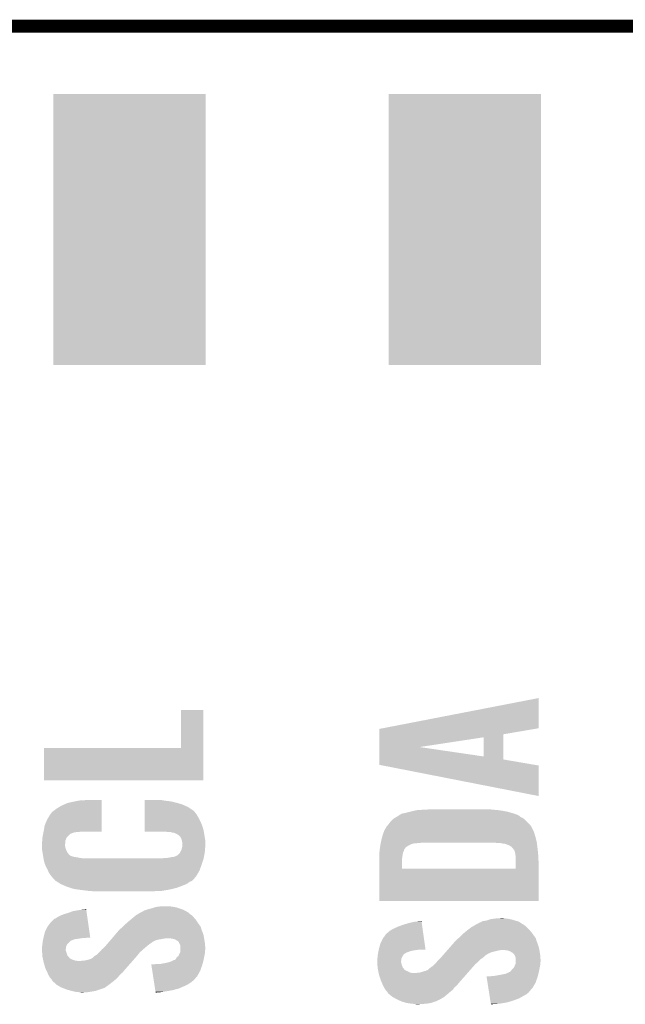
# Model space of a CAD drawing. Extents: x -52 to 48, y -3 to 57.
# Tile 49 of 96: x -10.1 to -5.51, y 49.71 to 57.16. Entities that reach past the tile are written whole.
import ezdxf

# ---------------------------------------------------------------- set-up
doc = ezdxf.new("R2010")
doc.units = 0
doc.layers.get('0').update_dxf_attribs({"linetype": 'CONTINUOUS'})
for name, color, linetype in [('CLICK_SHIELD_FOR_RED_PITAYA_008', 9, 'CONTINUOUS'), ('CLICK_SHIELD_FOR_RED_PITAYA_010', 11, 'CONTINUOUS'), ('CLICK_SHIELD_FOR_RED_PITAYA_012', 8, 'CONTINUOUS')]:
    doc.layers.add(name, color=color, linetype=linetype)

# ---------------------------------------------------------------- blocks, each defined once
blk = doc.blocks.new('RECTANGLE_202')
blk.add_solid([(0.57658, 1.02616), (0.57658, -1.02616), (-0.57658, 1.02616), (-0.57658, -1.02616)])

msp = doc.modelspace()

# ---------------------------------------------------------------- linework, layer by layer
at = {"layer": 'CLICK_SHIELD_FOR_RED_PITAYA_008', "const_width": 0.09906}
msp.add_lwpolyline([(-42.55516, 57.1119), (4.45008, 57.1119)], dxfattribs=at)
at = {"layer": 'CLICK_SHIELD_FOR_RED_PITAYA_010'}
for points in [[(-7.352482, 51.795676), (-6.1722, 52.024244), (-6.172228, 51.795676), (-6.1722, 52.024244)], [(-8.87984, 51.645852), (-8.87981, 51.932808), (-8.712218, 51.645852), (-8.7122, 51.932808)], [(-8.87981, 51.932808), (-8.879808, 51.93284), (-8.7122, 51.932808), (-8.879808, 51.93284)], [(-7.37868, 51.727074), (-7.378678, 51.749932), (-6.438896, 51.727074), (-6.4389, 51.749932)], [(-7.378678, 51.749932), (-7.378672, 51.790604), (-6.4389, 51.749932), (-6.201798, 51.790604)], [(-7.378672, 51.790604), (-7.352482, 51.795676), (-6.201798, 51.790604), (-6.172228, 51.795676)], [(-7.378688, 51.653452), (-7.37868, 51.727074), (-7.073684, 51.653452), (-6.58877, 51.727074)], [(-6.588794, 51.582324), (-6.58877, 51.727074), (-6.438874, 51.582324), (-6.438896, 51.727074)], [(-9.9187, 51.402012), (-9.918668, 51.64582), (-8.712232, 51.402012), (-8.712218, 51.64582)], [(-9.918668, 51.64582), (-8.87984, 51.645852), (-8.712218, 51.64582), (-8.712218, 51.645852)], [(-7.378694, 51.582324), (-7.378688, 51.653452), (-6.588794, 51.582324), (-7.073684, 51.653452)], [(-7.3787, 51.518848), (-7.378696, 51.559456), (-6.20214, 51.518848), (-6.438872, 51.559456)], [(-7.378696, 51.559456), (-7.378694, 51.582324), (-6.438872, 51.559456), (-6.438874, 51.582324)], [(-7.35247, 51.513712), (-7.3787, 51.518848), (-6.1722, 51.513712), (-6.20214, 51.518848)], [(-6.172236, 51.282604), (-7.35247, 51.513712), (-6.172236, 51.282604), (-6.1722, 51.513712)], [(-8.712232, 51.40198), (-9.9187, 51.402012), (-8.712232, 51.40198), (-8.712232, 51.402012)], [(-9.776462, 51.21402), (-9.740898, 51.22926), (-9.481826, 51.21402), (-9.481824, 51.22926)], [(-9.740898, 51.22926), (-9.69772, 51.23942), (-9.481824, 51.22926), (-9.481822, 51.23942)], [(-9.69772, 51.23942), (-9.644378, 51.24958), (-9.481822, 51.23942), (-9.481822, 51.24958)], [(-9.644378, 51.24958), (-9.586696, 51.252088), (-9.481822, 51.24958), (-9.48182, 51.252088)], [(-9.586696, 51.252088), (-9.58596, 51.25212), (-9.48182, 51.252088), (-9.58596, 51.25212)], [(-9.156674, 51.2191), (-9.156672, 51.2318), (-8.872218, 51.2191), (-8.915402, 51.2318)], [(-9.156672, 51.2318), (-9.15667, 51.24196), (-8.915402, 51.2318), (-8.95858, 51.24196)], [(-9.15667, 51.24958), (-9.156668, 51.25212), (-9.01446, 51.24958), (-9.029698, 51.25212)], [(-9.15667, 51.24704), (-9.15667, 51.24958), (-8.99922, 51.24704), (-9.01446, 51.24958)], [(-9.15667, 51.24196), (-9.15667, 51.24704), (-8.95858, 51.24196), (-8.99922, 51.24704)], [(-9.87298, 51.14036), (-9.857738, 51.160682), (-9.481836, 51.14036), (-9.481834, 51.160682)], [(-9.857738, 51.160682), (-9.842496, 51.173382), (-9.481834, 51.160682), (-9.481832, 51.173382)], [(-9.842496, 51.173382), (-9.83743, 51.17592), (-9.481832, 51.173382), (-9.481832, 51.17592)], [(-9.83743, 51.17592), (-9.824718, 51.18608), (-9.481832, 51.17592), (-9.48183, 51.18608)], [(-9.824718, 51.18608), (-9.8044, 51.198778), (-9.48183, 51.18608), (-9.481828, 51.198778)], [(-9.8044, 51.198778), (-9.776462, 51.21402), (-9.481828, 51.198778), (-9.481826, 51.21402)], [(-9.156684, 51.14036), (-9.156682, 51.160678), (-8.760458, 51.14036), (-8.7757, 51.160678)], [(-9.156682, 51.160678), (-9.15668, 51.173378), (-8.7757, 51.160678), (-8.788398, 51.173378)], [(-9.15668, 51.173378), (-9.156676, 51.198778), (-8.788398, 51.173378), (-8.826498, 51.198778)], [(-9.156676, 51.198778), (-9.156674, 51.2191), (-8.826498, 51.198778), (-8.872218, 51.2191)], [(-7.218678, 51.1429), (-7.203436, 51.15052), (-6.3373, 51.1429), (-6.362064, 51.15052)], [(-7.203436, 51.15052), (-7.185658, 51.15306), (-6.362064, 51.15052), (-6.37032, 51.15306)], [(-7.185658, 51.15306), (-7.15772, 51.16068), (-6.37032, 51.15306), (-6.39699, 51.16068)], [(-7.15772, 51.16068), (-7.14756, 51.16322), (-6.39699, 51.16068), (-6.40588, 51.16322)], [(-7.14756, 51.16322), (-7.12724, 51.1683), (-6.40588, 51.16322), (-6.43128, 51.1683)], [(-7.12724, 51.1683), (-7.115388, 51.17084), (-6.43128, 51.1683), (-6.443982, 51.17084)], [(-7.115388, 51.17084), (-7.09168, 51.17592), (-6.443982, 51.17084), (-6.47954, 51.17592)], [(-7.09168, 51.17592), (-7.0485, 51.17846), (-6.47954, 51.17592), (-6.51002, 51.17846)], [(-7.0485, 51.17846), (-7.002782, 51.181), (-6.51002, 51.17846), (-6.53542, 51.181)], [(-9.913618, 51.059082), (-9.89584, 51.10226), (-9.481846, 51.059082), (-9.481842, 51.10226)], [(-9.89584, 51.10226), (-9.87298, 51.14036), (-9.481842, 51.10226), (-9.481836, 51.14036)], [(-9.156696, 51.05654), (-9.156692, 51.07686), (-8.71982, 51.05654), (-8.72744, 51.07686)], [(-9.156692, 51.07686), (-9.156688, 51.11242), (-8.72744, 51.07686), (-8.74522, 51.11242)], [(-9.156688, 51.11242), (-9.156684, 51.14036), (-8.74522, 51.11242), (-8.760458, 51.14036)], [(-7.31012, 51.0667), (-7.302218, 51.07686), (-6.239368, 51.0667), (-6.2484, 51.07686)], [(-7.302218, 51.07686), (-7.292338, 51.08956), (-6.2484, 51.07686), (-6.261098, 51.08956)], [(-7.292338, 51.08956), (-7.284718, 51.097182), (-6.261098, 51.08956), (-6.26872, 51.097182)], [(-7.284718, 51.097182), (-7.272018, 51.109882), (-6.26872, 51.097182), (-6.283242, 51.109882)], [(-7.272018, 51.109882), (-7.263556, 51.11496), (-6.283242, 51.109882), (-6.28905, 51.11496)], [(-7.263556, 51.11496), (-7.246624, 51.125118), (-6.28905, 51.11496), (-6.309358, 51.125118)], [(-7.246624, 51.125118), (-7.24662, 51.12512), (-6.309358, 51.125118), (-6.30936, 51.12512)], [(-7.24662, 51.12512), (-7.230654, 51.13528), (-6.30936, 51.12512), (-6.32207, 51.13528)], [(-7.230654, 51.13528), (-7.218678, 51.1429), (-6.32207, 51.13528), (-6.3373, 51.1429)], [(-9.925306, 50.995576), (-9.92378, 51.0032), (-9.72057, 50.995576), (-9.70026, 51.0032)], [(-9.92378, 51.0032), (-9.922766, 51.008278), (-9.70026, 51.0032), (-9.687564, 51.008278)], [(-9.922766, 51.008278), (-9.922764, 51.00828), (-9.687564, 51.008278), (-9.682478, 51.00828)], [(-9.922764, 51.00828), (-9.921748, 51.01336), (-9.682478, 51.00828), (-9.6266, 51.01336)], [(-9.921748, 51.01336), (-9.92124, 51.0159), (-9.481852, 51.01336), (-9.481852, 51.0159)], [(-9.92124, 51.0159), (-9.913618, 51.059082), (-9.481852, 51.0159), (-9.481846, 51.059082)], [(-9.1567, 51.013392), (-9.156698, 51.033678), (-8.708142, 51.013392), (-8.7122, 51.033678)], [(-9.009378, 51.01336), (-9.1567, 51.013392), (-8.708136, 51.01336), (-8.708142, 51.013392)], [(-9.156698, 51.033678), (-9.156696, 51.05654), (-8.7122, 51.033678), (-8.71982, 51.05654)], [(-8.98398, 51.01082), (-9.009378, 51.01336), (-8.707628, 51.01082), (-8.708136, 51.01336)], [(-8.954772, 51.00828), (-8.963662, 51.01082), (-8.70712, 51.00828), (-8.707628, 51.01082)], [(-8.945882, 51.00574), (-8.954772, 51.00828), (-8.706696, 51.00574), (-8.70712, 51.00828)], [(-8.930642, 51.0032), (-8.945882, 51.00574), (-8.706272, 51.0032), (-8.706696, 51.00574)], [(-8.915404, 50.995582), (-8.930642, 51.0032), (-8.705002, 50.995582), (-8.706272, 51.0032)], [(-7.352394, 50.98796), (-7.346044, 51.00574), (-6.20014, 50.98796), (-6.205218, 51.00574)], [(-7.346044, 51.00574), (-7.341508, 51.01844), (-6.205218, 51.00574), (-6.2103, 51.01844)], [(-7.341508, 51.01844), (-7.3406, 51.02098), (-6.2103, 51.01844), (-6.21157, 51.02098)], [(-7.3406, 51.02098), (-7.338058, 51.026062), (-6.21157, 51.02098), (-6.21411, 51.026062)], [(-7.338058, 51.026062), (-7.332982, 51.033678), (-6.21411, 51.026062), (-6.217918, 51.033678)], [(-7.332982, 51.033678), (-7.32282, 51.051448), (-6.217918, 51.033678), (-6.226804, 51.051448)], [(-7.32282, 51.051448), (-7.3207, 51.053996), (-6.226804, 51.051448), (-6.228078, 51.053996)], [(-7.3207, 51.053996), (-7.31012, 51.0667), (-6.228078, 51.053996), (-6.239368, 51.0667)], [(-9.93394, 50.932082), (-9.931402, 50.944778), (-9.757296, 50.932082), (-9.75614, 50.944778)], [(-9.93394, 50.916842), (-9.93394, 50.932082), (-9.75868, 50.916842), (-9.757296, 50.932082)], [(-9.931402, 50.944778), (-9.9314, 50.944782), (-9.75614, 50.944778), (-9.75614, 50.944782)], [(-9.9314, 50.95748), (-9.930448, 50.965098), (-9.751378, 50.95748), (-9.74852, 50.965098)], [(-9.9314, 50.944782), (-9.9314, 50.95748), (-9.75614, 50.944782), (-9.751378, 50.95748)], [(-9.930448, 50.965098), (-9.92886, 50.977798), (-9.74852, 50.965098), (-9.738362, 50.977798)], [(-9.92886, 50.977798), (-9.925306, 50.995576), (-9.738362, 50.977798), (-9.72057, 50.995576)], [(-8.912854, 50.99558), (-8.915404, 50.995582), (-8.705002, 50.99558), (-8.705002, 50.995582)], [(-8.89762, 50.98542), (-8.912854, 50.99558), (-8.70331, 50.98542), (-8.705002, 50.99558)], [(-8.887462, 50.975262), (-8.89762, 50.98542), (-8.701616, 50.975262), (-8.70331, 50.98542)], [(-8.87984, 50.962562), (-8.887462, 50.975262), (-8.6995, 50.962562), (-8.701616, 50.975262)], [(-8.874762, 50.949862), (-8.87984, 50.962562), (-8.697382, 50.949862), (-8.6995, 50.962562)], [(-8.874252, 50.947318), (-8.874762, 50.949862), (-8.69696, 50.947318), (-8.697382, 50.949862)], [(-8.86968, 50.924462), (-8.874252, 50.947318), (-8.69696, 50.924462), (-8.69696, 50.947318)], [(-7.367748, 50.92446), (-7.36727, 50.927), (-7.10692, 50.92446), (-7.071358, 50.927)], [(-7.36727, 50.927), (-7.366794, 50.92954), (-7.071358, 50.927), (-7.058658, 50.92954)], [(-7.366794, 50.92954), (-7.36346, 50.94732), (-6.1849, 50.92954), (-6.189002, 50.94732)], [(-7.36346, 50.94732), (-7.359396, 50.96256), (-6.189002, 50.94732), (-6.19252, 50.96256)], [(-7.359396, 50.96256), (-7.3533, 50.98542), (-6.19252, 50.96256), (-6.199378, 50.98542)], [(-7.3533, 50.98542), (-7.352394, 50.98796), (-6.199378, 50.98542), (-6.20014, 50.98796)], [(-6.50746, 50.929538), (-6.50748, 50.92954), (-6.1849, 50.929538), (-6.1849, 50.92954)], [(-6.484618, 50.927), (-6.50746, 50.929538), (-6.184582, 50.927), (-6.1849, 50.929538)], [(-6.44906, 50.92446), (-6.46684, 50.927), (-6.184264, 50.92446), (-6.184582, 50.927)], [(-9.93394, 50.904138), (-9.93394, 50.916842), (-9.75868, 50.904138), (-9.75868, 50.916842)], [(-9.93394, 50.89144), (-9.93394, 50.904138), (-9.75614, 50.89144), (-9.75868, 50.904138)], [(-9.93394, 50.881278), (-9.93394, 50.89144), (-9.753598, 50.881278), (-9.75614, 50.89144)], [(-9.93394, 50.878738), (-9.93394, 50.881278), (-9.752508, 50.878738), (-9.753598, 50.881278)], [(-9.9314, 50.8635), (-9.93394, 50.878738), (-9.74598, 50.8635), (-9.752508, 50.878738)], [(-9.929282, 50.8508), (-9.9314, 50.8635), (-9.73836, 50.8508), (-9.74598, 50.8635)], [(-8.889998, 50.850804), (-8.88238, 50.86604), (-8.701678, 50.850804), (-8.6995, 50.86604)], [(-8.88238, 50.86604), (-8.877298, 50.876202), (-8.6995, 50.86604), (-8.6995, 50.876202)], [(-8.877298, 50.876202), (-8.875124, 50.883818), (-8.6995, 50.876202), (-8.6995, 50.883818)], [(-8.875124, 50.883818), (-8.872222, 50.893978), (-8.6995, 50.883818), (-8.69696, 50.893978)], [(-8.872222, 50.893978), (-8.87222, 50.893982), (-8.69696, 50.893978), (-8.69696, 50.893982)], [(-8.87222, 50.893982), (-8.86968, 50.916842), (-8.69696, 50.893982), (-8.69696, 50.916842)], [(-8.86968, 50.916842), (-8.86968, 50.924462), (-8.69696, 50.916842), (-8.69696, 50.924462)], [(-7.378338, 50.84064), (-7.37725, 50.855882), (-7.2009, 50.84064), (-7.198358, 50.855882)], [(-7.37725, 50.855882), (-7.37616, 50.87112), (-7.198358, 50.855882), (-7.190742, 50.87112)], [(-7.37616, 50.871124), (-7.375432, 50.876216), (-7.19074, 50.871124), (-7.190736, 50.876216)], [(-7.37616, 50.87112), (-7.37616, 50.871124), (-7.190742, 50.87112), (-7.19074, 50.871124)], [(-7.375432, 50.876216), (-7.372532, 50.896522), (-7.190736, 50.876216), (-7.175486, 50.896522)], [(-7.372532, 50.896522), (-7.37108, 50.90668), (-7.175486, 50.896522), (-7.15772, 50.90668)], [(-7.37108, 50.90668), (-7.369652, 50.914302), (-7.15772, 50.90668), (-7.14248, 50.914302)], [(-7.369652, 50.914302), (-7.369176, 50.91684), (-7.14248, 50.914302), (-7.139934, 50.91684)], [(-7.369176, 50.916842), (-7.368224, 50.92192), (-7.137396, 50.916842), (-7.124696, 50.92192)], [(-7.369176, 50.91684), (-7.369176, 50.916842), (-7.139934, 50.91684), (-7.137396, 50.916842)], [(-7.368224, 50.92192), (-7.367748, 50.92446), (-7.124696, 50.92192), (-7.10692, 50.92446)], [(-6.438898, 50.92192), (-6.44906, 50.92446), (-6.183946, 50.92192), (-6.184264, 50.92446)], [(-6.428736, 50.921918), (-6.438898, 50.92192), (-6.183946, 50.921918), (-6.183946, 50.92192)], [(-6.423656, 50.91938), (-6.428736, 50.921918), (-6.18363, 50.91938), (-6.183946, 50.921918)], [(-6.421116, 50.919378), (-6.423656, 50.91938), (-6.183628, 50.919378), (-6.18363, 50.91938)], [(-6.395718, 50.90922), (-6.421116, 50.919378), (-6.18236, 50.90922), (-6.183628, 50.919378)], [(-6.37794, 50.899056), (-6.395718, 50.90922), (-6.181088, 50.899056), (-6.18236, 50.90922)], [(-6.369802, 50.8889), (-6.37794, 50.899056), (-6.17982, 50.8889), (-6.181088, 50.899056)], [(-6.367766, 50.886358), (-6.369802, 50.8889), (-6.179552, 50.886358), (-6.17982, 50.8889)], [(-6.36271, 50.883806), (-6.367766, 50.886358), (-6.179282, 50.883806), (-6.179552, 50.886358)], [(-6.362696, 50.881264), (-6.36271, 50.883806), (-6.179016, 50.881264), (-6.179282, 50.883806)], [(-6.355078, 50.871118), (-6.362696, 50.881264), (-6.177948, 50.871118), (-6.179016, 50.881264)], [(-6.35, 50.85334), (-6.355078, 50.871118), (-6.176076, 50.85334), (-6.177948, 50.871118)], [(-6.347882, 50.84064), (-6.35, 50.85334), (-6.17474, 50.84064), (-6.176076, 50.85334)], [(-9.927166, 50.838098), (-9.929282, 50.8508), (-9.728198, 50.838098), (-9.73836, 50.8508)], [(-9.925472, 50.82794), (-9.927166, 50.838098), (-9.712966, 50.82794), (-9.728198, 50.838098)], [(-9.925472, 50.827938), (-9.925472, 50.82794), (-9.710416, 50.827938), (-9.712966, 50.82794)], [(-9.925048, 50.825398), (-9.925472, 50.827938), (-9.705338, 50.825398), (-9.710416, 50.827938)], [(-9.924626, 50.82286), (-9.925048, 50.825398), (-9.69518, 50.82286), (-9.705338, 50.825398)], [(-9.924202, 50.82032), (-9.924626, 50.82286), (-9.68248, 50.82032), (-9.69518, 50.82286)], [(-9.92378, 50.81778), (-9.924202, 50.82032), (-9.664702, 50.81778), (-9.68248, 50.82032)], [(-9.922856, 50.8127), (-9.92378, 50.81778), (-9.641838, 50.8127), (-9.664702, 50.81778)], [(-9.922394, 50.81016), (-9.922856, 50.8127), (-9.616442, 50.81016), (-9.641838, 50.8127)], [(-9.921932, 50.80762), (-9.922394, 50.81016), (-8.709662, 50.80762), (-8.709186, 50.81016)], [(-9.9187, 50.78984), (-9.921932, 50.80762), (-8.715588, 50.78984), (-8.709662, 50.80762)], [(-9.911082, 50.76444), (-9.9187, 50.78984), (-8.724054, 50.76444), (-8.715588, 50.78984)], [(-9.024618, 50.81016), (-9.009378, 50.8127), (-8.709186, 50.81016), (-8.70871, 50.8127)], [(-8.991598, 50.8127), (-8.94842, 50.82032), (-8.70871, 50.8127), (-8.707282, 50.82032)], [(-8.94842, 50.82032), (-8.930638, 50.822862), (-8.707282, 50.82032), (-8.706804, 50.822862)], [(-8.930638, 50.822862), (-8.91287, 50.830482), (-8.706804, 50.822862), (-8.705376, 50.830482)], [(-8.91287, 50.830482), (-8.910316, 50.833022), (-8.705376, 50.830482), (-8.704898, 50.833022)], [(-8.910316, 50.833022), (-8.90525, 50.835562), (-8.704898, 50.833022), (-8.704422, 50.835562)], [(-8.90525, 50.835562), (-8.892544, 50.84826), (-8.704422, 50.835562), (-8.70204, 50.84826)], [(-8.892544, 50.84826), (-8.889998, 50.850804), (-8.70204, 50.84826), (-8.701678, 50.850804)], [(-7.3787, 50.83556), (-7.378338, 50.84064), (-7.201916, 50.83556), (-7.2009, 50.84064)], [(-7.3787, 50.827938), (-7.3787, 50.83556), (-7.20344, 50.827938), (-7.201916, 50.83556)], [(-7.3787, 50.80762), (-7.3787, 50.827938), (-7.20598, 50.80762), (-7.20344, 50.827938)], [(-7.3787, 50.73145), (-7.3787, 50.80762), (-7.205978, 50.73145), (-7.20598, 50.80762)], [(-6.34492, 50.822858), (-6.347882, 50.84064), (-6.17385, 50.822858), (-6.17474, 50.84064)], [(-6.344944, 50.731428), (-6.34493, 50.78984), (-6.172208, 50.731428), (-6.1722, 50.78984)], [(-6.34493, 50.78984), (-6.34492, 50.822858), (-6.1722, 50.78984), (-6.17385, 50.822858)], [(-9.909952, 50.7619), (-9.911082, 50.76444), (-8.7249, 50.7619), (-8.724054, 50.76444)], [(-9.90092, 50.741582), (-9.909952, 50.7619), (-8.732072, 50.741582), (-8.7249, 50.7619)], [(-9.89076, 50.723802), (-9.90092, 50.741582), (-8.738346, 50.723802), (-8.732072, 50.741582)], [(-9.888854, 50.718718), (-9.89076, 50.723802), (-8.74014, 50.718718), (-8.738346, 50.723802)], [(-9.88314, 50.70347), (-9.888854, 50.718718), (-8.74911, 50.70347), (-8.74014, 50.718718)], [(-9.86282, 50.675538), (-9.88314, 50.70347), (-8.76554, 50.675538), (-8.74911, 50.70347)], [(-7.3787, 50.731428), (-7.3787, 50.73145), (-6.344944, 50.731428), (-7.205978, 50.73145)], [(-7.3787, 50.487612), (-7.3787, 50.731428), (-6.172232, 50.487612), (-6.172208, 50.731428)], [(-9.84758, 50.65776), (-9.86282, 50.675538), (-8.780778, 50.65776), (-8.76554, 50.675538)], [(-9.834882, 50.64505), (-9.84758, 50.65776), (-8.793488, 50.64505), (-8.780778, 50.65776)], [(-9.832346, 50.640004), (-9.834882, 50.64505), (-8.798534, 50.640004), (-8.793488, 50.64505)], [(-9.829794, 50.63998), (-9.832346, 50.640004), (-8.798556, 50.63998), (-8.798534, 50.640004)], [(-9.829784, 50.639974), (-9.829794, 50.63998), (-8.801106, 50.639974), (-8.798556, 50.63998)], [(-9.82573, 50.63744), (-9.829784, 50.639974), (-8.803644, 50.63744), (-8.801106, 50.639974)], [(-9.821662, 50.634898), (-9.82573, 50.63744), (-8.811264, 50.634898), (-8.803644, 50.63744)], [(-9.813538, 50.62982), (-9.821662, 50.634898), (-8.81888, 50.62982), (-8.811264, 50.634898)], [(-9.801344, 50.622198), (-9.813538, 50.62982), (-8.829042, 50.622198), (-8.81888, 50.62982)], [(-9.78916, 50.614582), (-9.801344, 50.622198), (-8.841726, 50.614582), (-8.829042, 50.622198)], [(-9.789154, 50.61458), (-9.78916, 50.614582), (-8.841728, 50.61458), (-8.841726, 50.614582)], [(-9.758998, 50.60188), (-9.789154, 50.61458), (-8.87476, 50.60188), (-8.841728, 50.61458)], [(-9.7409, 50.594258), (-9.758998, 50.60188), (-8.895088, 50.594258), (-8.87476, 50.60188)], [(-9.716774, 50.58664), (-9.7409, 50.594258), (-8.915402, 50.58664), (-8.895088, 50.594258)], [(-9.692642, 50.57902), (-9.716774, 50.58664), (-8.947406, 50.57902), (-8.915402, 50.58664)], [(-9.658774, 50.57394), (-9.692642, 50.57902), (-8.96874, 50.57394), (-8.947406, 50.57902)], [(-9.64184, 50.5714), (-9.658774, 50.57394), (-8.983982, 50.5714), (-8.96874, 50.57394)], [(-9.59866, 50.56632), (-9.64184, 50.5714), (-9.014462, 50.56632), (-8.983982, 50.5714)], [(-9.57834, 50.56378), (-9.59866, 50.56632), (-9.029702, 50.56378), (-9.014462, 50.56632)], [(-9.547862, 50.56124), (-9.563102, 50.56378), (-9.09828, 50.56124), (-9.029702, 50.56378)], [(-6.172232, 50.48758), (-7.3787, 50.487612), (-6.172232, 50.48758), (-6.172232, 50.487612)], [(-9.73836, 50.39614), (-9.697718, 50.41138), (-9.594674, 50.39614), (-9.59685, 50.41138)], [(-9.697718, 50.41138), (-9.652002, 50.419), (-9.59685, 50.41138), (-9.597936, 50.419)], [(-9.652002, 50.419), (-9.598658, 50.424048), (-9.597936, 50.419), (-9.598658, 50.424048)], [(-9.184646, 50.401218), (-9.174486, 50.406298), (-8.82651, 50.401218), (-8.836656, 50.406298)], [(-9.174486, 50.406298), (-9.174482, 50.4063), (-8.836656, 50.406298), (-8.836658, 50.4063)], [(-9.174482, 50.4063), (-9.17004, 50.408838), (-8.836658, 50.4063), (-8.83921, 50.408838)], [(-9.17004, 50.408838), (-9.156698, 50.41646), (-8.83921, 50.408838), (-8.854444, 50.41646)], [(-9.156698, 50.41646), (-9.141456, 50.42154), (-8.854444, 50.41646), (-8.8646, 50.42154)], [(-9.141456, 50.42154), (-9.13384, 50.424078), (-8.8646, 50.42154), (-8.871578, 50.424078)], [(-9.13384, 50.424078), (-9.103362, 50.4317), (-8.871578, 50.424078), (-8.892534, 50.4317)], [(-9.103362, 50.4317), (-9.103356, 50.431702), (-8.892534, 50.4317), (-8.89254, 50.431702)], [(-9.103356, 50.431702), (-9.0805, 50.43932), (-8.89254, 50.431702), (-8.91794, 50.43932)], [(-9.0805, 50.43932), (-9.072878, 50.44186), (-8.91794, 50.43932), (-8.93064, 50.44186)], [(-9.072878, 50.44186), (-9.053828, 50.4444), (-8.93064, 50.44186), (-8.943342, 50.4444)], [(-9.053828, 50.4444), (-9.034778, 50.44694), (-8.943342, 50.4444), (-8.96366, 50.44694)], [(-9.870438, 50.32248), (-9.839964, 50.35296), (-9.584164, 50.32248), (-9.588512, 50.35296)], [(-9.839964, 50.35296), (-9.834874, 50.352964), (-9.588512, 50.35296), (-9.588514, 50.352964)], [(-9.834874, 50.352964), (-9.82472, 50.360582), (-9.588514, 50.352964), (-9.5896, 50.360582)], [(-9.82472, 50.360582), (-9.80186, 50.37328), (-9.5896, 50.360582), (-9.591412, 50.37328)], [(-9.80186, 50.37328), (-9.77392, 50.385982), (-9.591412, 50.37328), (-9.593224, 50.385982)], [(-9.77392, 50.385982), (-9.73836, 50.39614), (-9.593224, 50.385982), (-9.594674, 50.39614)], [(-9.29005, 50.32248), (-9.27862, 50.33264), (-8.75284, 50.32248), (-8.759612, 50.33264)], [(-9.27862, 50.33264), (-9.263098, 50.34534), (-8.759612, 50.33264), (-8.76808, 50.34534)], [(-9.263098, 50.34534), (-9.25068, 50.3555), (-8.76808, 50.34534), (-8.77697, 50.3555)], [(-9.25068, 50.3555), (-9.23849, 50.36566), (-8.77697, 50.3555), (-8.78586, 50.36566)], [(-9.23849, 50.36566), (-9.220204, 50.380898), (-8.78586, 50.36566), (-8.801098, 50.380898)], [(-9.220204, 50.380898), (-9.220198, 50.380902), (-8.801098, 50.380898), (-8.801102, 50.380902)], [(-9.220198, 50.380902), (-9.202784, 50.39106), (-8.801102, 50.380902), (-8.81634, 50.39106)], [(-9.202784, 50.39106), (-9.18972, 50.39868), (-8.81634, 50.39106), (-8.823968, 50.39868)], [(-9.18972, 50.39868), (-9.184646, 50.401218), (-8.823968, 50.39868), (-8.82651, 50.401218)], [(-7.15772, 50.31994), (-7.111998, 50.3301), (-7.056512, 50.31994), (-7.057946, 50.3301)], [(-7.111998, 50.3301), (-7.058658, 50.335148), (-7.057946, 50.3301), (-7.058658, 50.335148)], [(-6.616698, 50.32502), (-6.599554, 50.33264), (-6.311898, 50.32502), (-6.324598, 50.33264)], [(-6.599554, 50.33264), (-6.593838, 50.33518), (-6.324598, 50.33264), (-6.333912, 50.33518)], [(-6.593838, 50.33518), (-6.56337, 50.34026), (-6.333912, 50.33518), (-6.35254, 50.34026)], [(-6.56337, 50.34026), (-6.563358, 50.340262), (-6.35254, 50.34026), (-6.352546, 50.340262)], [(-6.563358, 50.340262), (-6.5405, 50.34788), (-6.352546, 50.340262), (-6.37794, 50.34788)], [(-6.5405, 50.34788), (-6.532878, 50.35042), (-6.37794, 50.34788), (-6.39064, 50.35042)], [(-6.532878, 50.35042), (-6.51383, 50.35296), (-6.39064, 50.35042), (-6.403342, 50.35296)], [(-6.51383, 50.35296), (-6.49478, 50.3555), (-6.403342, 50.35296), (-6.42366, 50.3555)], [(-6.49478, 50.3555), (-6.454142, 50.35804), (-6.42366, 50.3555), (-6.438898, 50.35804)], [(-9.91108, 50.253902), (-9.893298, 50.29199), (-9.574378, 50.253902), (-9.579812, 50.29199)], [(-9.893298, 50.29199), (-9.870438, 50.32248), (-9.579812, 50.29199), (-9.584164, 50.32248)], [(-9.3635, 50.25136), (-9.354822, 50.261518), (-8.71728, 50.25136), (-8.721632, 50.261518)], [(-9.354822, 50.261518), (-9.347202, 50.269138), (-8.721632, 50.261518), (-8.7249, 50.269138)], [(-9.347202, 50.269138), (-9.33958, 50.27676), (-8.7249, 50.269138), (-8.727076, 50.27676)], [(-9.33958, 50.27676), (-9.327726, 50.28692), (-8.727076, 50.27676), (-8.72998, 50.28692)], [(-9.327726, 50.28692), (-9.3218, 50.291998), (-8.72998, 50.28692), (-8.731672, 50.291998)], [(-9.3218, 50.291998), (-9.319264, 50.294536), (-8.731672, 50.291998), (-8.73252, 50.294536)], [(-9.319264, 50.294536), (-9.316722, 50.297078), (-8.73252, 50.294536), (-8.735058, 50.297078)], [(-9.316722, 50.297078), (-9.30148, 50.31232), (-8.735058, 50.297078), (-8.745726, 50.31232)], [(-9.30148, 50.31232), (-9.29005, 50.32248), (-8.745726, 50.31232), (-8.75284, 50.32248)], [(-7.330438, 50.23358), (-7.299956, 50.261522), (-7.044334, 50.23358), (-7.048274, 50.261522)], [(-7.299956, 50.261522), (-7.294882, 50.26406), (-7.048274, 50.261522), (-7.048632, 50.26406)], [(-7.294882, 50.26406), (-7.28218, 50.27168), (-7.048632, 50.26406), (-7.049706, 50.27168)], [(-7.28218, 50.27168), (-7.26186, 50.28184), (-7.049706, 50.27168), (-7.05114, 50.28184)], [(-7.26186, 50.28184), (-7.23392, 50.29454), (-7.05114, 50.28184), (-7.05293, 50.29454)], [(-7.23392, 50.29454), (-7.19836, 50.30724), (-7.05293, 50.29454), (-7.054722, 50.30724)], [(-7.19836, 50.30724), (-7.15772, 50.31994), (-7.054722, 50.30724), (-7.056512, 50.31994)], [(-6.7262, 50.253902), (-6.71068, 50.2666), (-6.22808, 50.253902), (-6.23919, 50.2666)], [(-6.71068, 50.2666), (-6.700522, 50.27422), (-6.23919, 50.2666), (-6.24586, 50.27422)], [(-6.700522, 50.27422), (-6.680198, 50.289462), (-6.24586, 50.27422), (-6.261102, 50.289462)], [(-6.680198, 50.289462), (-6.65843, 50.30216), (-6.261102, 50.289462), (-6.27634, 50.30216)], [(-6.65843, 50.30216), (-6.64972, 50.30724), (-6.27634, 50.30216), (-6.28312, 50.30724)], [(-6.64972, 50.30724), (-6.644646, 50.309778), (-6.28312, 50.30724), (-6.28651, 50.309778)], [(-6.644646, 50.309778), (-6.634486, 50.314858), (-6.28651, 50.309778), (-6.296656, 50.314858)], [(-6.634486, 50.314858), (-6.634482, 50.31486), (-6.296656, 50.314858), (-6.296658, 50.31486)], [(-6.634482, 50.31486), (-6.63004, 50.317398), (-6.296658, 50.31486), (-6.299198, 50.317398)], [(-6.63004, 50.317398), (-6.616698, 50.32502), (-6.299198, 50.317398), (-6.311898, 50.32502)], [(-9.930246, 50.164998), (-9.92886, 50.18024), (-9.73836, 50.164998), (-9.72312, 50.18024)], [(-9.92886, 50.18024), (-9.928318, 50.182778), (-9.72312, 50.18024), (-9.720582, 50.182778)], [(-9.928318, 50.182778), (-9.927228, 50.187858), (-9.720582, 50.182778), (-9.712962, 50.187858)], [(-9.927228, 50.187858), (-9.926684, 50.190398), (-9.712962, 50.187858), (-9.707884, 50.190398)], [(-9.926684, 50.1904), (-9.925052, 50.198018), (-9.705344, 50.1904), (-9.687562, 50.198018)], [(-9.926684, 50.190398), (-9.926684, 50.1904), (-9.707884, 50.190398), (-9.705344, 50.1904)], [(-9.925052, 50.198018), (-9.924506, 50.20056), (-9.687562, 50.198018), (-9.66724, 50.20056)], [(-9.924506, 50.20056), (-9.922874, 50.20818), (-9.66724, 50.20056), (-9.618982, 50.20818)], [(-9.922874, 50.20818), (-9.92233, 50.21072), (-9.601202, 50.20818), (-9.58342, 50.21072)], [(-9.92233, 50.21072), (-9.92124, 50.2158), (-9.568216, 50.21072), (-9.56894, 50.2158)], [(-9.92124, 50.2158), (-9.91108, 50.253902), (-9.56894, 50.2158), (-9.574378, 50.253902)], [(-9.430766, 50.172608), (-9.41991, 50.185318), (-9.10336, 50.172608), (-9.083042, 50.185318)], [(-9.41991, 50.185318), (-9.413402, 50.192938), (-9.083042, 50.185318), (-9.062722, 50.192938)], [(-9.413402, 50.192938), (-9.40689, 50.20056), (-9.062722, 50.192938), (-9.02208, 50.20056)], [(-9.40689, 50.20056), (-9.402552, 50.20564), (-9.02208, 50.20056), (-8.991602, 50.20564)], [(-9.402552, 50.20564), (-9.383026, 50.2285), (-8.705848, 50.20564), (-8.70966, 50.2285)], [(-9.383026, 50.2285), (-9.3635, 50.25136), (-8.70966, 50.2285), (-8.71728, 50.25136)], [(-8.950962, 50.2031), (-8.978898, 50.20564), (-8.705426, 50.2031), (-8.705848, 50.20564)], [(-8.928092, 50.198022), (-8.950962, 50.2031), (-8.70458, 50.198022), (-8.705426, 50.2031)], [(-8.915402, 50.190402), (-8.928092, 50.198022), (-8.70331, 50.190402), (-8.70458, 50.198022)], [(-8.912866, 50.187866), (-8.915402, 50.190402), (-8.702886, 50.187866), (-8.70331, 50.190402)], [(-8.910314, 50.18786), (-8.912866, 50.187866), (-8.702886, 50.18786), (-8.702886, 50.187866)], [(-8.900164, 50.18023), (-8.910314, 50.18786), (-8.701614, 50.18023), (-8.702886, 50.18786)], [(-8.893816, 50.167542), (-8.900164, 50.18023), (-8.6995, 50.167542), (-8.701614, 50.18023)], [(-7.37108, 50.162462), (-7.353298, 50.200562), (-7.034304, 50.162462), (-7.039678, 50.200562)], [(-7.353298, 50.200562), (-7.330438, 50.23358), (-7.039678, 50.200562), (-7.044334, 50.23358)], [(-6.809736, 50.17769), (-6.806344, 50.18024), (-6.183942, 50.17769), (-6.1849, 50.18024)], [(-6.806344, 50.18024), (-6.79958, 50.185322), (-6.1849, 50.18024), (-6.186592, 50.185322)], [(-6.79958, 50.185322), (-6.78942, 50.195482), (-6.186592, 50.185322), (-6.18998, 50.195482)], [(-6.78942, 50.195482), (-6.7818, 50.2031), (-6.18998, 50.195482), (-6.191884, 50.2031)], [(-6.7818, 50.2031), (-6.778904, 50.205634), (-6.191884, 50.2031), (-6.192518, 50.205634)], [(-6.778904, 50.205634), (-6.775996, 50.208178), (-6.192518, 50.205634), (-6.195058, 50.208178)], [(-6.775996, 50.208178), (-6.76148, 50.220878), (-6.195058, 50.208178), (-6.203948, 50.220878)], [(-6.76148, 50.220878), (-6.74878, 50.23358), (-6.203948, 50.220878), (-6.21284, 50.23358)], [(-6.74878, 50.23358), (-6.73862, 50.24374), (-6.21284, 50.23358), (-6.220458, 50.24374)], [(-6.73862, 50.24374), (-6.7262, 50.253902), (-6.220458, 50.24374), (-6.22808, 50.253902)], [(-9.93394, 50.142142), (-9.9314, 50.152302), (-9.750214, 50.142142), (-9.74683, 50.152302)], [(-9.93394, 50.139598), (-9.93394, 50.142142), (-9.75106, 50.139598), (-9.750214, 50.142142)], [(-9.93394, 50.1269), (-9.93394, 50.139598), (-9.752874, 50.1269), (-9.75106, 50.139598)], [(-9.933708, 50.121818), (-9.93394, 50.1269), (-9.7536, 50.121818), (-9.752874, 50.1269)], [(-9.933362, 50.114198), (-9.933708, 50.121818), (-9.7536, 50.114198), (-9.7536, 50.121818)], [(-9.9329, 50.104042), (-9.933362, 50.114198), (-9.75106, 50.104042), (-9.7536, 50.114198)], [(-9.9314, 50.152302), (-9.93117, 50.154848), (-9.74683, 50.152302), (-9.74598, 50.154848)], [(-9.93117, 50.154848), (-9.930246, 50.164998), (-9.74598, 50.154848), (-9.73836, 50.164998)], [(-9.49452, 50.10404), (-9.48146, 50.11928), (-9.186546, 50.10404), (-9.1694, 50.11928)], [(-9.48146, 50.11928), (-9.47928, 50.121822), (-9.1694, 50.11928), (-9.166436, 50.121822)], [(-9.47928, 50.121822), (-9.458958, 50.139602), (-9.166436, 50.121822), (-9.145692, 50.139602)], [(-9.458958, 50.139602), (-9.450282, 50.14976), (-9.145692, 50.139602), (-9.13384, 50.14976)], [(-9.450282, 50.14976), (-9.441604, 50.15992), (-9.13384, 50.14976), (-9.12114, 50.15992)], [(-9.441604, 50.15992), (-9.435098, 50.167538), (-9.12114, 50.15992), (-9.110982, 50.167538)], [(-9.435098, 50.167538), (-9.43293, 50.170076), (-9.110982, 50.167538), (-9.103386, 50.170076)], [(-9.43293, 50.170076), (-9.430766, 50.172608), (-9.103386, 50.170076), (-9.10336, 50.172608)], [(-8.884922, 50.149764), (-8.893816, 50.167542), (-8.698132, 50.149764), (-8.6995, 50.167542)], [(-8.88492, 50.134522), (-8.884922, 50.149764), (-8.69696, 50.134522), (-8.698132, 50.149764)], [(-8.88492, 50.119278), (-8.88492, 50.134522), (-8.69696, 50.119278), (-8.69696, 50.134522)], [(-8.88492, 50.106578), (-8.88492, 50.119278), (-8.6995, 50.106578), (-8.69696, 50.119278)], [(-8.88492, 50.104044), (-8.88492, 50.106578), (-8.6995, 50.104044), (-8.6995, 50.106578)], [(-7.386684, 50.09896), (-7.385052, 50.106578), (-7.165344, 50.09896), (-7.147562, 50.106578)], [(-7.385052, 50.106578), (-7.383962, 50.11166), (-7.147562, 50.106578), (-7.12724, 50.11166)], [(-7.383962, 50.11166), (-7.38233, 50.11928), (-7.12724, 50.11166), (-7.078982, 50.11928)], [(-7.38233, 50.11928), (-7.38124, 50.12436), (-7.028216, 50.11928), (-7.028932, 50.12436)], [(-7.38124, 50.12436), (-7.37108, 50.162462), (-7.028932, 50.12436), (-7.034304, 50.162462)], [(-6.874514, 50.101498), (-6.865622, 50.11166), (-6.522722, 50.101498), (-6.48208, 50.11166)], [(-6.865622, 50.11166), (-6.861176, 50.11674), (-6.48208, 50.11166), (-6.451602, 50.11674)], [(-6.861176, 50.11674), (-6.843398, 50.13706), (-6.165964, 50.11674), (-6.16966, 50.13706)], [(-6.843398, 50.13706), (-6.823394, 50.15992), (-6.16966, 50.13706), (-6.17728, 50.15992)], [(-6.823394, 50.15992), (-6.812278, 50.172624), (-6.17728, 50.15992), (-6.182044, 50.172624)], [(-6.812278, 50.172624), (-6.809736, 50.17769), (-6.182044, 50.172624), (-6.183942, 50.17769)], [(-6.410962, 50.1142), (-6.438898, 50.11674), (-6.165502, 50.1142), (-6.165964, 50.11674)], [(-6.395714, 50.10912), (-6.410962, 50.1142), (-6.16458, 50.10912), (-6.165502, 50.1142)], [(-6.38809, 50.10658), (-6.395714, 50.10912), (-6.164156, 50.10658), (-6.16458, 50.10912)], [(-6.375402, 50.098962), (-6.38809, 50.10658), (-6.162886, 50.098962), (-6.164156, 50.10658)], [(-9.931514, 50.073568), (-9.9329, 50.104042), (-9.740896, 50.073568), (-9.75106, 50.104042)], [(-9.9314, 50.071022), (-9.931514, 50.073568), (-9.738352, 50.071022), (-9.740896, 50.073568)], [(-9.929794, 50.063398), (-9.9314, 50.071022), (-9.73074, 50.063398), (-9.738352, 50.071022)], [(-9.927656, 50.05324), (-9.929794, 50.063398), (-9.72311, 50.05324), (-9.73074, 50.063398)], [(-9.927654, 50.053234), (-9.927656, 50.05324), (-9.720574, 50.053234), (-9.72311, 50.05324)], [(-9.92712, 50.050698), (-9.927654, 50.053234), (-9.718036, 50.050698), (-9.720574, 50.053234)], [(-9.925516, 50.04308), (-9.92712, 50.050698), (-9.702798, 50.04308), (-9.718036, 50.050698)], [(-9.923912, 50.03546), (-9.925516, 50.04308), (-9.679938, 50.03546), (-9.702798, 50.04308)], [(-9.923378, 50.03292), (-9.923912, 50.03546), (-9.652002, 50.03292), (-9.679938, 50.03546)], [(-9.92124, 50.022758), (-9.923378, 50.03292), (-9.257164, 50.022758), (-9.248246, 50.03292)], [(-9.641838, 50.03292), (-9.631678, 50.03546), (-9.248246, 50.03292), (-9.246016, 50.03546)], [(-9.616438, 50.03546), (-9.58342, 50.04308), (-9.246016, 50.03546), (-9.23933, 50.04308)], [(-9.58342, 50.04308), (-9.565638, 50.04816), (-9.23933, 50.04308), (-9.234872, 50.04816)], [(-9.565638, 50.04816), (-9.54787, 50.058322), (-9.234872, 50.04816), (-9.225954, 50.058322)], [(-9.54787, 50.058322), (-9.535158, 50.071022), (-9.225954, 50.058322), (-9.214808, 50.071022)], [(-9.535158, 50.071022), (-9.530928, 50.07356), (-9.214808, 50.071022), (-9.21258, 50.07356)], [(-9.530928, 50.07356), (-9.52246, 50.07864), (-9.21258, 50.07356), (-9.208518, 50.07864)], [(-9.52246, 50.07864), (-9.50976, 50.0888), (-9.208518, 50.07864), (-9.20039, 50.0888)], [(-9.50976, 50.0888), (-9.499602, 50.098958), (-9.20039, 50.0888), (-9.192262, 50.098958)], [(-9.499602, 50.098958), (-9.49452, 50.10404), (-9.192262, 50.098958), (-9.186546, 50.10404)], [(-8.961118, 50.02784), (-8.93827, 50.038002), (-8.713048, 50.02784), (-8.710338, 50.038002)], [(-8.93827, 50.038002), (-8.935724, 50.04054), (-8.710338, 50.038002), (-8.70966, 50.04054)], [(-8.935724, 50.04054), (-8.928094, 50.040546), (-8.70966, 50.04054), (-8.70966, 50.040546)], [(-8.928094, 50.040546), (-8.920478, 50.048162), (-8.70966, 50.040546), (-8.708136, 50.048162)], [(-8.920478, 50.048162), (-8.912856, 50.060862), (-8.708136, 50.048162), (-8.705596, 50.060862)], [(-8.912856, 50.060862), (-8.900158, 50.071024), (-8.705596, 50.060862), (-8.703564, 50.071024)], [(-8.900158, 50.071024), (-8.896896, 50.07864), (-8.703564, 50.071024), (-8.70204, 50.07864)], [(-8.896896, 50.07864), (-8.89254, 50.0888), (-8.70204, 50.07864), (-8.700348, 50.0888)], [(-8.89254, 50.0888), (-8.890002, 50.093878), (-8.700348, 50.0888), (-8.6995, 50.093878)], [(-8.890002, 50.093878), (-8.88492, 50.104044), (-8.6995, 50.093878), (-8.6995, 50.104044)], [(-7.39394, 50.050696), (-7.393938, 50.053242), (-7.21106, 50.050696), (-7.210044, 50.053242)], [(-7.39394, 50.03546), (-7.39394, 50.050696), (-7.212966, 50.03546), (-7.21106, 50.050696)], [(-7.393696, 50.030378), (-7.39394, 50.03546), (-7.2136, 50.030378), (-7.212966, 50.03546)], [(-7.393938, 50.053242), (-7.3914, 50.060862), (-7.210044, 50.053242), (-7.207, 50.060862)], [(-7.3914, 50.060862), (-7.39117, 50.063412), (-7.207, 50.060862), (-7.20598, 50.063412)], [(-7.39117, 50.063412), (-7.390016, 50.076098), (-7.20598, 50.063412), (-7.198362, 50.076098)], [(-7.390016, 50.076098), (-7.389092, 50.086256), (-7.198362, 50.076098), (-7.19073, 50.086256)], [(-7.389092, 50.086256), (-7.38886, 50.0888), (-7.19073, 50.086256), (-7.185654, 50.0888)], [(-7.38886, 50.0888), (-7.388316, 50.09134), (-7.185654, 50.0888), (-7.180582, 50.09134)], [(-7.388316, 50.09134), (-7.387228, 50.096418), (-7.180582, 50.09134), (-7.172962, 50.096418)], [(-7.387228, 50.096418), (-7.386684, 50.098958), (-7.172962, 50.096418), (-7.167884, 50.098958)], [(-7.386684, 50.098958), (-7.386684, 50.09896), (-7.167884, 50.098958), (-7.165344, 50.09896)], [(-6.939282, 50.03038), (-6.924044, 50.045618), (-6.62686, 50.03038), (-6.611622, 50.045618)], [(-6.924044, 50.045618), (-6.91896, 50.0507), (-6.611622, 50.045618), (-6.604508, 50.0507)], [(-6.91896, 50.0507), (-6.912294, 50.05832), (-6.604508, 50.0507), (-6.59384, 50.05832)], [(-6.912294, 50.05832), (-6.903406, 50.068478), (-6.59384, 50.05832), (-6.581142, 50.068478)], [(-6.903406, 50.068478), (-6.894518, 50.078636), (-6.581142, 50.068478), (-6.570972, 50.078636)], [(-6.894518, 50.078636), (-6.892294, 50.081176), (-6.570972, 50.078636), (-6.563386, 50.081176)], [(-6.892294, 50.081176), (-6.89009, 50.083696), (-6.563386, 50.081176), (-6.56336, 50.083696)], [(-6.89009, 50.083696), (-6.88118, 50.09388), (-6.56336, 50.083696), (-6.54304, 50.09388)], [(-6.88118, 50.09388), (-6.874514, 50.101498), (-6.54304, 50.09388), (-6.522722, 50.101498)], [(-6.372866, 50.096426), (-6.375402, 50.098962), (-6.162464, 50.096426), (-6.162886, 50.098962)], [(-6.370314, 50.09642), (-6.372866, 50.096426), (-6.162462, 50.09642), (-6.162464, 50.096426)], [(-6.360162, 50.088802), (-6.370314, 50.09642), (-6.161192, 50.088802), (-6.162462, 50.09642)], [(-6.355082, 50.081182), (-6.360162, 50.088802), (-6.159922, 50.081182), (-6.161192, 50.088802)], [(-6.353952, 50.078642), (-6.355082, 50.081182), (-6.1595, 50.078642), (-6.159922, 50.081182)], [(-6.344922, 50.058324), (-6.353952, 50.078642), (-6.157936, 50.058324), (-6.1595, 50.078642)], [(-6.34492, 50.045622), (-6.344922, 50.058324), (-6.15696, 50.045622), (-6.157936, 50.058324)], [(-6.34492, 50.027838), (-6.34492, 50.045622), (-6.15696, 50.027838), (-6.15696, 50.045622)], [(-9.908542, 49.979582), (-9.92124, 50.022758), (-9.295054, 49.979582), (-9.257164, 50.022758)], [(-9.894474, 49.949104), (-9.908542, 49.979582), (-9.3218, 49.949104), (-9.295054, 49.979582)], [(-9.105078, 50.00244), (-9.105864, 50.00752), (-8.71982, 50.00244), (-8.718466, 50.00752)], [(-9.098402, 49.959258), (-9.105078, 50.00244), (-8.73506, 49.959258), (-8.71982, 50.00244)], [(-9.09212, 49.91863), (-9.098402, 49.959258), (-8.75792, 49.91863), (-8.73506, 49.959258)], [(-9.08812, 50.00752), (-9.067798, 50.01006), (-8.718466, 50.00752), (-8.717788, 50.01006)], [(-9.042398, 50.01006), (-8.986518, 50.02022), (-8.717788, 50.01006), (-8.71508, 50.02022)], [(-8.986518, 50.02022), (-8.961118, 50.02784), (-8.71508, 50.02022), (-8.713048, 50.02784)], [(-7.393456, 50.025298), (-7.393696, 50.030378), (-7.2136, 50.025298), (-7.2136, 50.030378)], [(-7.392488, 50.004978), (-7.393456, 50.025298), (-7.208518, 50.004978), (-7.2136, 50.025298)], [(-7.39152, 49.98467), (-7.392488, 50.004978), (-7.200898, 49.98467), (-7.208518, 50.004978)], [(-7.3914, 49.982122), (-7.39152, 49.98467), (-7.19886, 49.982122), (-7.200898, 49.98467)], [(-7.389366, 49.97196), (-7.3914, 49.982122), (-7.19074, 49.97196), (-7.19886, 49.982122)], [(-7.387334, 49.9618), (-7.389366, 49.97196), (-7.183118, 49.9618), (-7.19074, 49.97196)], [(-7.387334, 49.961798), (-7.387334, 49.9618), (-7.178036, 49.961798), (-7.183118, 49.9618)], [(-7.38581, 49.95418), (-7.387334, 49.961798), (-7.1628, 49.95418), (-7.178036, 49.961798)], [(-7.04342, 49.95418), (-7.025638, 49.95926), (-6.69933, 49.95418), (-6.694872, 49.95926)], [(-7.025638, 49.95926), (-7.00787, 49.966882), (-6.694872, 49.95926), (-6.688182, 49.966882)], [(-7.00787, 49.966882), (-6.995158, 49.979582), (-6.688182, 49.966882), (-6.677038, 49.979582)], [(-6.995158, 49.979582), (-6.988812, 49.98466), (-6.677038, 49.979582), (-6.67258, 49.98466)], [(-6.988812, 49.98466), (-6.982458, 49.989742), (-6.67258, 49.98466), (-6.668064, 49.989742)], [(-6.982458, 49.989742), (-6.969758, 49.997362), (-6.668064, 49.989742), (-6.66129, 49.997362)], [(-6.969758, 49.997362), (-6.9596, 50.00752), (-6.66129, 49.997362), (-6.65226, 50.00752)], [(-6.9596, 50.00752), (-6.95452, 50.0126), (-6.65226, 50.00752), (-6.646546, 50.0126)], [(-6.95452, 50.0126), (-6.94146, 50.02784), (-6.646546, 50.0126), (-6.6294, 50.02784)], [(-6.94146, 50.02784), (-6.939282, 50.03038), (-6.6294, 50.02784), (-6.62686, 50.03038)], [(-6.388108, 49.951644), (-6.38048, 49.959262), (-6.16966, 49.951644), (-6.168136, 49.959262)], [(-6.38048, 49.959262), (-6.372858, 49.96942), (-6.168136, 49.959262), (-6.166104, 49.96942)], [(-6.372858, 49.96942), (-6.360158, 49.982124), (-6.166104, 49.96942), (-6.163564, 49.982124)], [(-6.360158, 49.982124), (-6.35254, 49.99736), (-6.163564, 49.982124), (-6.160516, 49.99736)], [(-6.35254, 49.99736), (-6.350366, 50.002438), (-6.160516, 49.99736), (-6.1595, 50.002438)], [(-6.350366, 50.002438), (-6.34492, 50.015144), (-6.1595, 50.002438), (-6.1595, 50.015144)], [(-6.34492, 50.017678), (-6.34492, 50.027838), (-6.1595, 50.017678), (-6.15696, 50.027838)], [(-6.34492, 50.015144), (-6.34492, 50.017678), (-6.1595, 50.015144), (-6.1595, 50.017678)], [(-9.893302, 49.946566), (-9.894474, 49.949104), (-9.321808, 49.946566), (-9.3218, 49.949104)], [(-9.8933, 49.94656), (-9.893302, 49.946566), (-9.321816, 49.94656), (-9.321808, 49.946566)], [(-9.889834, 49.938938), (-9.8933, 49.94656), (-9.33196, 49.938938), (-9.321816, 49.94656)], [(-9.882908, 49.9237), (-9.889834, 49.938938), (-9.3472, 49.9237), (-9.33196, 49.938938)], [(-9.8806, 49.918622), (-9.882908, 49.9237), (-9.351554, 49.918622), (-9.3472, 49.9237)], [(-9.871074, 49.90592), (-9.8806, 49.918622), (-9.36244, 49.90592), (-9.351554, 49.918622)], [(-9.86536, 49.8983), (-9.871074, 49.90592), (-9.371014, 49.8983), (-9.36244, 49.90592)], [(-9.855204, 49.885604), (-9.86536, 49.8983), (-9.385296, 49.885604), (-9.371014, 49.8983)], [(-9.855202, 49.885602), (-9.855204, 49.885604), (-9.385298, 49.885602), (-9.385296, 49.885604)], [(-9.8552, 49.883056), (-9.855202, 49.885602), (-9.388572, 49.883056), (-9.385298, 49.885602)], [(-9.82217, 49.852582), (-9.8552, 49.883056), (-9.427752, 49.852582), (-9.388572, 49.883056)], [(-9.086622, 49.88306), (-9.09212, 49.91863), (-8.788398, 49.88306), (-8.75792, 49.91863)], [(-9.086622, 49.883056), (-9.086622, 49.88306), (-8.790944, 49.883056), (-8.788398, 49.88306)], [(-9.085052, 49.8729), (-9.086622, 49.883056), (-8.80364, 49.8729), (-8.790944, 49.883056)], [(-7.383778, 49.94402), (-7.38581, 49.95418), (-7.139936, 49.94402), (-7.1628, 49.95418)], [(-7.38327, 49.94148), (-7.383778, 49.94402), (-7.112002, 49.94148), (-7.139936, 49.94402)], [(-7.38124, 49.93132), (-7.38327, 49.94148), (-6.719392, 49.93132), (-6.710474, 49.94148)], [(-7.368542, 49.89068), (-7.38124, 49.93132), (-6.755056, 49.89068), (-6.719392, 49.93132)], [(-7.355478, 49.860204), (-7.368542, 49.89068), (-6.7818, 49.860204), (-6.755056, 49.89068)], [(-7.101838, 49.94148), (-7.091678, 49.94402), (-6.710474, 49.94148), (-6.708246, 49.94402)], [(-7.076438, 49.94402), (-7.04342, 49.95418), (-6.708246, 49.94402), (-6.69933, 49.95418)], [(-6.565068, 49.911002), (-6.565864, 49.91608), (-6.17982, 49.911002), (-6.178552, 49.91608)], [(-6.558312, 49.867818), (-6.565068, 49.911002), (-6.19506, 49.867818), (-6.17982, 49.911002)], [(-6.54812, 49.91608), (-6.5278, 49.91862), (-6.178552, 49.91608), (-6.177916, 49.91862)], [(-6.5278, 49.91862), (-6.5024, 49.92116), (-6.177916, 49.91862), (-6.177282, 49.92116)], [(-6.5024, 49.92116), (-6.44652, 49.93132), (-6.177282, 49.92116), (-6.174742, 49.93132)], [(-6.44652, 49.93132), (-6.421118, 49.936402), (-6.174742, 49.93132), (-6.17347, 49.936402)], [(-6.421118, 49.936402), (-6.39827, 49.946562), (-6.17347, 49.936402), (-6.17093, 49.946562)], [(-6.39827, 49.946562), (-6.395716, 49.9491), (-6.17093, 49.946562), (-6.170296, 49.9491)], [(-6.395716, 49.9491), (-6.38812, 49.95164), (-6.170296, 49.9491), (-6.16966, 49.95164)], [(-6.38812, 49.95164), (-6.388108, 49.951644), (-6.16966, 49.95164), (-6.16966, 49.951644)], [(-9.817722, 49.85004), (-9.82217, 49.852582), (-9.43102, 49.85004), (-9.427752, 49.852582)], [(-9.786622, 49.83226), (-9.817722, 49.85004), (-9.45642, 49.83226), (-9.43102, 49.85004)], [(-9.786616, 49.832258), (-9.786622, 49.83226), (-9.456422, 49.832258), (-9.45642, 49.83226)], [(-9.779842, 49.829718), (-9.786616, 49.832258), (-9.458966, 49.829718), (-9.456422, 49.832258)], [(-9.773068, 49.827178), (-9.779842, 49.829718), (-9.469122, 49.827178), (-9.458966, 49.829718)], [(-9.759526, 49.8221), (-9.773068, 49.827178), (-9.481818, 49.8221), (-9.469122, 49.827178)], [(-9.74598, 49.81702), (-9.759526, 49.8221), (-9.49706, 49.81702), (-9.481818, 49.8221)], [(-9.71042, 49.80686), (-9.74598, 49.81702), (-9.52754, 49.80686), (-9.49706, 49.81702)], [(-9.082696, 49.85766), (-9.085052, 49.8729), (-8.826502, 49.85766), (-8.80364, 49.8729)], [(-9.08034, 49.84242), (-9.082696, 49.85766), (-8.85698, 49.84242), (-8.826502, 49.85766)], [(-9.07759, 49.824638), (-9.08034, 49.84242), (-8.89762, 49.824638), (-8.85698, 49.84242)], [(-9.075628, 49.81194), (-9.07759, 49.824638), (-8.945878, 49.81194), (-8.89762, 49.824638)], [(-9.074056, 49.80178), (-9.075628, 49.81194), (-9.0043, 49.80178), (-8.945878, 49.81194)], [(-7.354386, 49.857654), (-7.355478, 49.860204), (-6.781806, 49.857654), (-6.7818, 49.860204)], [(-7.3533, 49.85512), (-7.354386, 49.857654), (-6.78434, 49.85512), (-6.781806, 49.857654)], [(-7.349488, 49.8475), (-7.3533, 49.85512), (-6.79196, 49.8475), (-6.78434, 49.85512)], [(-7.343138, 49.834798), (-7.349488, 49.8475), (-6.807202, 49.834798), (-6.79196, 49.8475)], [(-7.3406, 49.829722), (-7.343138, 49.834798), (-6.81101, 49.829722), (-6.807202, 49.834798)], [(-7.330438, 49.814478), (-7.3406, 49.829722), (-6.822442, 49.814478), (-6.81101, 49.829722)], [(-7.32536, 49.80686), (-7.330438, 49.814478), (-6.832238, 49.80686), (-6.822442, 49.814478)], [(-6.55235, 49.829718), (-6.558312, 49.867818), (-6.21792, 49.829718), (-6.19506, 49.867818)], [(-6.546788, 49.79416), (-6.55235, 49.829718), (-6.248398, 49.79416), (-6.21792, 49.829718)], [(-9.688406, 49.80178), (-9.71042, 49.80686), (-9.55802, 49.80178), (-9.52754, 49.80686)], [(-9.6774, 49.79924), (-9.688406, 49.80178), (-9.57453, 49.79924), (-9.55802, 49.80178)], [(-9.649462, 49.7967), (-9.6774, 49.79924), (-9.591038, 49.7967), (-9.57453, 49.79924)], [(-9.639302, 49.79416), (-9.649462, 49.7967), (-9.626598, 49.79416), (-9.591038, 49.7967)], [(-9.073272, 49.7967), (-9.074056, 49.80178), (-9.037318, 49.7967), (-9.0043, 49.80178)], [(-9.072884, 49.79419), (-9.073272, 49.7967), (-9.072884, 49.79419), (-9.037318, 49.7967)], [(-7.315206, 49.796706), (-7.32536, 49.80686), (-6.845294, 49.796706), (-6.832238, 49.80686)], [(-7.315204, 49.7967), (-7.315206, 49.796706), (-6.8453, 49.7967), (-6.845294, 49.796706)], [(-7.3152, 49.791618), (-7.315204, 49.7967), (-6.851018, 49.791618), (-6.8453, 49.7967)], [(-7.297184, 49.776382), (-7.3152, 49.791618), (-6.868158, 49.776382), (-6.851018, 49.791618)], [(-7.282168, 49.76368), (-7.297184, 49.776382), (-6.88449, 49.76368), (-6.868158, 49.776382)], [(-7.273278, 49.758598), (-7.282168, 49.76368), (-6.891022, 49.758598), (-6.88449, 49.76368)], [(-7.246622, 49.74336), (-7.273278, 49.758598), (-6.91642, 49.74336), (-6.891022, 49.758598)], [(-7.246616, 49.743358), (-7.246622, 49.74336), (-6.916422, 49.743358), (-6.91642, 49.74336)], [(-7.24081, 49.740818), (-7.246616, 49.743358), (-6.918966, 49.740818), (-6.916422, 49.743358)], [(-7.23501, 49.73828), (-7.24081, 49.740818), (-6.929122, 49.73828), (-6.918966, 49.740818)], [(-7.217592, 49.73066), (-7.23501, 49.73828), (-6.94181, 49.73066), (-6.929122, 49.73828)], [(-6.54639, 49.791618), (-6.546788, 49.79416), (-6.250942, 49.791618), (-6.248398, 49.79416)], [(-6.5448, 49.781458), (-6.54639, 49.791618), (-6.263642, 49.781458), (-6.250942, 49.791618)], [(-6.542814, 49.76876), (-6.5448, 49.781458), (-6.2865, 49.76876), (-6.263642, 49.781458)], [(-6.540032, 49.75098), (-6.542814, 49.76876), (-6.316968, 49.75098), (-6.2865, 49.76876)], [(-6.537648, 49.73574), (-6.540032, 49.75098), (-6.357618, 49.73574), (-6.316968, 49.75098)], [(-6.535262, 49.7205), (-6.537648, 49.73574), (-6.40588, 49.7205), (-6.357618, 49.73574)], [(-7.205982, 49.72558), (-7.217592, 49.73066), (-6.957054, 49.72558), (-6.94181, 49.73066)], [(-7.170422, 49.71542), (-7.205982, 49.72558), (-6.98754, 49.71542), (-6.957054, 49.72558)], [(-7.1374, 49.71034), (-7.170422, 49.71542), (-7.018018, 49.71034), (-6.98754, 49.71542)], [(-7.109462, 49.7078), (-7.1374, 49.71034), (-7.05104, 49.7078), (-7.018018, 49.71034)], [(-7.099302, 49.70526), (-7.109462, 49.7078), (-7.086598, 49.70526), (-7.05104, 49.7078)], [(-6.533674, 49.71034), (-6.535262, 49.7205), (-6.464298, 49.71034), (-6.40588, 49.7205)], [(-6.533276, 49.7078), (-6.533674, 49.71034), (-6.49732, 49.7078), (-6.464298, 49.71034)], [(-6.532884, 49.70529), (-6.533276, 49.7078), (-6.532884, 49.70529), (-6.49732, 49.7078)]]:
    msp.add_solid(points, dxfattribs=at)

# ---------------------------------------------------------------- block references
at = {"layer": 'CLICK_SHIELD_FOR_RED_PITAYA_012'}
for p in [(-9.271, 55.57266), (-6.731, 55.57266)]:
    msp.add_blockref('RECTANGLE_202', p, dxfattribs=at)

doc.saveas('drawing.dxf')
